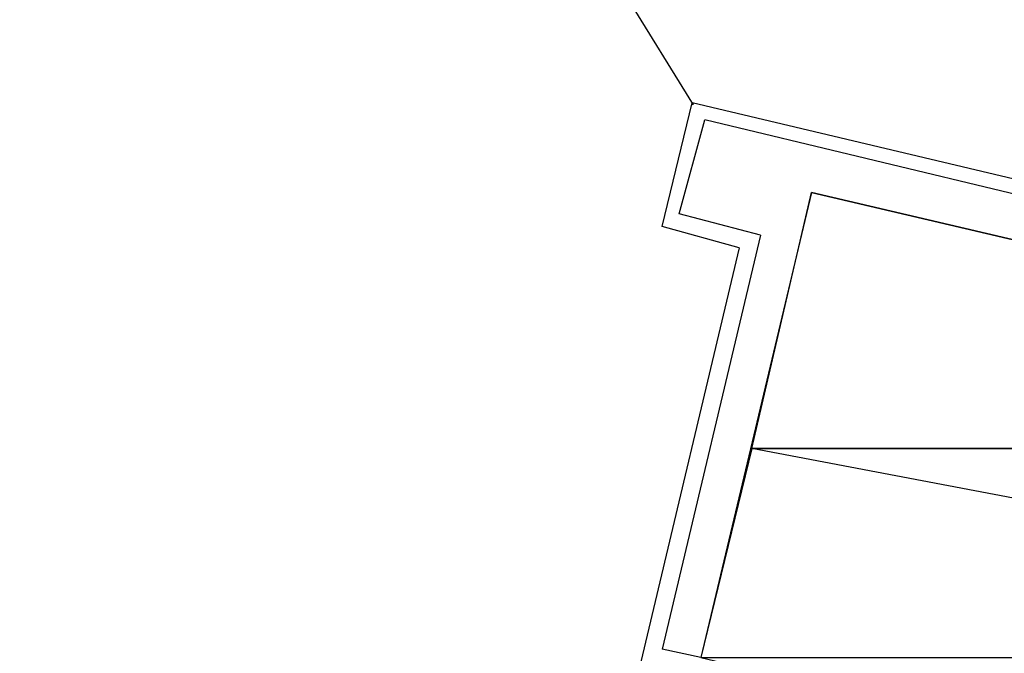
# Model space of a CAD drawing. Header units: feet. Extents: x -79 to 198, y -22 to 181.
# Tile 167 of 256: x 118.9 to 121.98, y 91.32 to 93.3. Entities that reach past the tile are written whole.
import ezdxf

# ---------------------------------------------------------------- set-up
doc = ezdxf.new("R2010")
doc.units = ezdxf.units.FT
doc.layers.add('A-LINEA', color=7, linetype='CONTINUOUS')
doc.layers.add('A-MURO-CONCRETO', color=8, linetype='CONTINUOUS')

msp = doc.modelspace()

# ---------------------------------------------------------------- linework, layer by layer
at = {"layer": 'A-LINEA'}
for p, q in [((121.0039, 93.0388), (118.899, 96.4483)), ((121.0039, 93.0388), (118.899, 96.4483)), ((120.9067, 92.6578), (121, 93.0444)), ((120.9067, 92.6578), (121, 93.0444)), ((124.88, 92.1244), (121, 93.0444)), ((120.96, 92.6978), (121.04, 92.9911)), ((120.96, 92.6978), (121.04, 92.9911)), ((124.8133, 92.0844), (121.04, 92.9911)), ((121.2133, 92.6311), (120.96, 92.6978)), ((121.1467, 92.5911), (120.9067, 92.6578)), ((121.2133, 92.6311), (120.9067, 91.3378)), ((121.1467, 92.5911), (120.84, 91.2978)), ((121.0267, 91.3111), (120.9067, 91.3378))]:
    msp.add_line(p, q, dxfattribs=at)
msp.add_lwpolyline([(124.44, 90.4978), (124.7867, 91.9644), (121.3733, 92.7644), (121.0267, 91.3111), (124.44, 90.4978)], dxfattribs=at)
at = {"layer": 'A-MURO-CONCRETO'}
for points in [[(121.3733, 92.7644), (124.7867, 91.9644), (121.1867, 91.9644), (121.3733, 92.7644), (121.3733, 92.7644)], [(121.1867, 91.9644), (121.0267, 91.3111), (124.6267, 91.3111), (121.1867, 91.9644)], [(121.1867, 91.9644), (124.7867, 91.9644), (124.6267, 91.3111), (121.1867, 91.9644), (121.1867, 91.9644)]]:
    msp.add_lwpolyline(points, dxfattribs=at)

doc.saveas('drawing.dxf')
